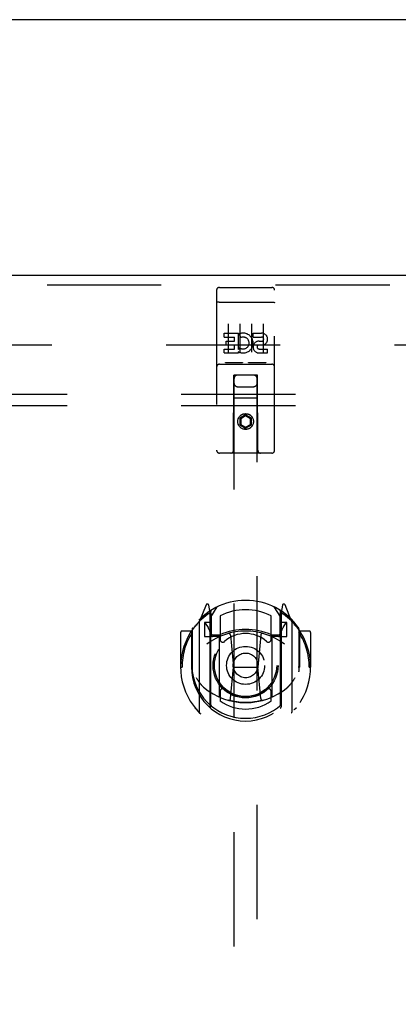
# Model space of a CAD drawing. Header units: inches. Extents: x 0 to 224, y 0 to 145.
# Tile 39 of 83: x 57 to 61, y 77 to 88. Entities that reach past the tile are written whole.
import ezdxf

# ---------------------------------------------------------------- set-up
doc = ezdxf.new("R2010")
doc.units = ezdxf.units.IN
doc.header["$LTSCALE"] = 12.302632
doc.header["$MEASUREMENT"] = 0
doc.linetypes.add('HIDDEN', pattern=[0.2, 0.1, -0.1])
doc.layers.get('0').update_dxf_attribs({"linetype": 'CONTINUOUS'})
for name, color, linetype in [('DEFAULT_2', 8, 'HIDDEN'), ('DOOR_3_ASSEMBLY', 7, 'CONTINUOUS'), ('SUBPANELS', 7, 'CONTINUOUS')]:
    doc.layers.add(name, color=color, linetype=linetype)

msp = doc.modelspace()

# ---------------------------------------------------------------- linework, layer by layer
at = {"color": 7, "linetype": 'Continuous'}
msp.add_line((142.287, 87.875), (24.912, 87.875), dxfattribs=at)
at = {"layer": 'DEFAULT_2', "color": 8, "linetype": 'HIDDEN'}
msp.add_line((26.505, 84.375), (61.474, 84.375), dxfattribs=at)
at = {"layer": 'DOOR_3_ASSEMBLY', "color": 3, "linetype": 'Continuous'}
msp.add_line((25.224, 85.125), (62.162, 85.125), dxfattribs=at)
at = {"layer": 'DOOR_3_ASSEMBLY', "color": 8, "linetype": 'HIDDEN'}
for p, q in [((25.224, 85.021), (62.162, 85.021)), ((59.037, 84.963), (59.037, 83.238)), ((59.067, 84.993), (59.632, 84.993)), ((59.662, 83.238), (59.662, 84.963)), ((59.053, 84.834), (59.053, 84.834)), ((59.054, 84.834), (59.053, 84.834)), ((59.055, 84.834), (59.054, 84.834)), ((59.056, 84.834), (59.055, 84.834)), ((59.056, 84.834), (59.056, 84.834)), ((59.057, 84.834), (59.056, 84.834)), ((59.058, 84.834), (59.057, 84.834)), ((59.059, 84.834), (59.058, 84.834)), ((59.06, 84.834), (59.059, 84.834)), ((59.06, 84.834), (59.06, 84.834)), ((59.061, 84.834), (59.06, 84.834)), ((59.062, 84.835), (59.061, 84.834)), ((59.063, 84.835), (59.062, 84.835)), ((59.064, 84.835), (59.063, 84.835)), ((59.065, 84.835), (59.064, 84.835)), ((59.065, 84.835), (59.065, 84.835)), ((59.066, 84.835), (59.065, 84.835)), ((59.066, 84.835), (59.632, 84.835)), ((59.633, 84.835), (59.634, 84.835)), ((59.634, 84.835), (59.635, 84.835)), ((59.635, 84.835), (59.635, 84.835)), ((59.635, 84.835), (59.636, 84.835)), ((59.636, 84.835), (59.637, 84.834)), ((59.637, 84.834), (59.638, 84.834)), ((59.638, 84.834), (59.639, 84.834)), ((59.639, 84.834), (59.64, 84.834)), ((59.64, 84.834), (59.64, 84.834)), ((59.64, 84.834), (59.641, 84.834)), ((59.641, 84.834), (59.642, 84.834)), ((59.642, 84.834), (59.643, 84.834)), ((59.643, 84.834), (59.644, 84.834)), ((59.644, 84.834), (59.644, 84.834)), ((59.644, 84.834), (59.645, 84.834)), ((59.162, 84.601), (59.162, 84.295)), ((59.287, 84.601), (59.287, 84.295)), ((59.412, 84.601), (59.412, 84.295)), ((59.537, 84.601), (59.537, 84.295)), ((59.117, 84.457), (59.117, 84.5)), ((59.117, 84.5), (59.273, 84.5)), ((59.117, 84.457), (59.231, 84.457)), ((59.139, 84.373), (59.139, 84.415)), ((59.139, 84.415), (59.231, 84.415)), ((59.231, 84.415), (59.231, 84.457)), ((59.273, 84.322), (59.273, 84.5)), ((59.298, 84.452), (59.281, 84.491)), ((59.43, 84.457), (59.43, 84.5)), ((59.43, 84.5), (59.522, 84.5)), ((59.43, 84.457), (59.522, 84.457)), ((59.494, 84.414), (59.522, 84.414)), ((59.117, 84.287), (59.117, 84.329)), ((59.117, 84.329), (59.231, 84.329)), ((59.139, 84.373), (59.231, 84.373)), ((59.231, 84.329), (59.231, 84.373)), ((59.273, 84.322), (59.286, 84.341)), ((59.273, 84.287), (59.273, 84.299)), ((59.277, 84.297), (59.273, 84.299)), ((59.49, 84.373), (59.536, 84.373)), ((59.494, 84.329), (59.586, 84.329)), ((59.586, 84.287), (59.586, 84.329)), ((59.117, 84.287), (59.273, 84.287)), ((59.494, 84.287), (59.586, 84.287)), ((59.067, 84.165), (59.632, 84.165)), ((59.31, 84.181), (59.138, 84.181)), ((59.56, 84.181), (59.388, 84.181)), ((59.219, 83.238), (59.223, 84.048)), ((59.244, 84.048), (59.223, 84.048)), ((59.224, 84.048), (59.224, 56.046)), ((59.454, 84.048), (59.244, 84.048)), ((59.476, 84.048), (59.454, 84.048)), ((59.474, 56.046), (59.474, 84.048)), ((59.479, 83.238), (59.476, 84.048)), ((59.264, 83.923), (59.434, 83.923)), ((59.477, 83.798), (59.222, 83.798)), ((59.349, 83.619), (59.287, 83.583)), ((59.287, 83.583), (59.287, 83.511)), ((59.287, 83.583), (59.297, 83.578)), ((59.349, 83.608), (59.297, 83.578)), ((59.297, 83.578), (59.297, 83.517)), ((59.349, 83.619), (59.349, 83.608)), ((59.412, 83.583), (59.349, 83.619)), ((59.402, 83.578), (59.349, 83.608)), ((59.412, 83.583), (59.402, 83.578)), ((59.402, 83.517), (59.402, 83.578)), ((59.412, 83.511), (59.412, 83.583)), ((59.287, 83.511), (59.297, 83.517)), ((59.287, 83.511), (59.349, 83.475)), ((59.297, 83.517), (59.349, 83.487)), ((59.349, 83.487), (59.402, 83.517)), ((59.349, 83.475), (59.412, 83.511)), ((59.349, 83.475), (59.349, 83.487)), ((59.412, 83.511), (59.402, 83.517)), ((59.632, 83.208), (59.067, 83.208)), ((58.924, 81.573), (58.854, 81.398)), ((58.967, 81.49), (58.952, 81.57)), ((58.974, 81.443), (59.044, 81.552)), ((59.654, 81.552), (59.724, 81.443)), ((59.746, 81.57), (59.732, 81.49)), ((59.845, 81.398), (59.775, 81.573)), ((58.946, 81.494), (58.945, 81.493)), ((58.945, 81.493), (58.945, 81.493)), ((58.945, 81.493), (58.945, 81.493)), ((58.967, 80.474), (58.967, 81.49)), ((58.974, 80.498), (58.974, 81.502)), ((58.977, 81.477), (58.977, 81.27)), ((59.074, 81.455), (59.074, 81.202)), ((59.624, 81.202), (59.624, 81.455)), ((59.722, 81.27), (59.722, 81.477)), ((59.724, 80.498), (59.724, 81.502)), ((59.732, 81.49), (59.732, 80.474)), ((59.753, 81.493), (59.749, 81.496)), ((58.849, 81.387), (58.849, 80.42)), ((58.907, 81.383), (58.907, 81.233)), ((58.974, 81.383), (58.907, 81.383)), ((58.915, 81.375), (58.944, 81.329)), ((59.792, 81.383), (59.724, 81.383)), ((59.754, 81.329), (59.783, 81.375)), ((59.792, 81.233), (59.792, 81.383)), ((59.849, 80.42), (59.849, 81.387)), ((58.649, 81.277), (58.649, 80.904)), ((58.767, 81.292), (58.664, 81.292)), ((58.767, 81.292), (58.767, 80.904)), ((58.775, 81.277), (58.767, 81.292)), ((58.774, 81.315), (58.774, 80.857)), ((58.907, 81.233), (58.967, 81.233)), ((59.067, 81.232), (58.994, 81.232)), ((58.997, 81.25), (59.062, 81.25)), ((59.067, 80.59), (59.067, 81.222)), ((59.186, 81.248), (59.217, 80.904)), ((59.512, 81.248), (59.482, 80.904)), ((59.704, 81.232), (59.632, 81.232)), ((59.632, 81.222), (59.632, 80.59)), ((59.636, 81.25), (59.702, 81.25)), ((59.732, 81.233), (59.792, 81.233)), ((59.924, 81.315), (59.924, 80.857)), ((59.932, 81.292), (59.924, 81.277)), ((59.932, 80.904), (59.932, 81.292)), ((60.034, 81.292), (59.932, 81.292)), ((60.049, 81.277), (60.049, 80.904)), ((58.649, 80.904), (58.664, 80.904)), ((58.767, 80.904), (58.782, 80.904)), ((59.186, 80.564), (59.217, 80.904)), ((59.217, 80.904), (59.482, 80.904)), ((59.512, 80.564), (59.482, 80.904)), ((59.932, 80.904), (59.917, 80.904)), ((60.034, 80.904), (60.049, 80.904)), ((59.074, 80.641), (59.074, 80.538)), ((59.624, 80.538), (59.624, 80.641))]:
    msp.add_line(p, q, dxfattribs=at)
for points in [[(59.053, 84.834), (59.052, 84.834), (59.052, 84.834), (59.051, 84.834), (59.051, 84.834), (59.051, 84.833), (59.05, 84.833), (59.05, 84.833), (59.05, 84.833), (59.049, 84.833), (59.049, 84.833), (59.049, 84.833), (59.048, 84.833), (59.048, 84.833), (59.048, 84.833), (59.047, 84.833), (59.047, 84.833), (59.047, 84.833), (59.046, 84.833), (59.046, 84.833), (59.046, 84.832), (59.045, 84.832), (59.045, 84.832), (59.045, 84.832), (59.045, 84.832), (59.044, 84.832), (59.044, 84.832), (59.044, 84.832), (59.043, 84.832), (59.043, 84.832), (59.043, 84.832), (59.043, 84.832), (59.042, 84.832), (59.042, 84.831), (59.042, 84.831), (59.042, 84.831), (59.041, 84.831), (59.041, 84.831), (59.041, 84.831), (59.041, 84.831), (59.041, 84.831), (59.04, 84.831), (59.04, 84.831), (59.04, 84.831), (59.04, 84.83), (59.04, 84.83), (59.039, 84.83), (59.039, 84.83), (59.039, 84.83), (59.039, 84.83), (59.039, 84.83), (59.039, 84.83), (59.038, 84.83), (59.038, 84.83), (59.038, 84.83), (59.038, 84.829), (59.038, 84.829), (59.038, 84.829), (59.038, 84.829), (59.038, 84.829), (59.037, 84.829), (59.037, 84.829), (59.037, 84.829), (59.037, 84.829), (59.037, 84.829), (59.037, 84.828), (59.037, 84.828), (59.037, 84.828), (59.037, 84.828), (59.037, 84.828), (59.037, 84.828), (59.037, 84.828), (59.037, 84.828), (59.037, 84.828), (59.037, 84.827), (59.037, 84.827), (59.037, 84.827), (59.037, 84.827)], [(59.632, 84.835), (59.632, 84.835), (59.633, 84.835)], [(59.645, 84.834), (59.646, 84.834), (59.646, 84.834), (59.647, 84.834), (59.647, 84.834), (59.647, 84.834), (59.648, 84.833), (59.648, 84.833), (59.648, 84.833), (59.649, 84.833), (59.649, 84.833), (59.649, 84.833), (59.65, 84.833), (59.65, 84.833), (59.65, 84.833), (59.651, 84.833), (59.651, 84.833), (59.651, 84.833), (59.652, 84.833), (59.652, 84.833), (59.652, 84.833), (59.653, 84.832), (59.653, 84.832), (59.653, 84.832), (59.653, 84.832), (59.654, 84.832), (59.654, 84.832), (59.654, 84.832), (59.655, 84.832), (59.655, 84.832), (59.655, 84.832), (59.655, 84.832), (59.656, 84.832), (59.656, 84.832), (59.656, 84.831), (59.656, 84.831), (59.657, 84.831), (59.657, 84.831), (59.657, 84.831), (59.657, 84.831), (59.657, 84.831), (59.658, 84.831), (59.658, 84.831), (59.658, 84.831), (59.658, 84.831), (59.658, 84.83), (59.659, 84.83), (59.659, 84.83), (59.659, 84.83), (59.659, 84.83), (59.659, 84.83), (59.66, 84.83), (59.66, 84.83), (59.66, 84.83), (59.66, 84.83), (59.66, 84.83), (59.66, 84.829), (59.66, 84.829), (59.66, 84.829), (59.661, 84.829), (59.661, 84.829), (59.661, 84.829), (59.661, 84.829), (59.661, 84.829), (59.661, 84.829), (59.661, 84.829), (59.661, 84.828), (59.661, 84.828), (59.661, 84.828), (59.661, 84.828), (59.661, 84.828), (59.661, 84.828), (59.662, 84.828), (59.662, 84.828), (59.662, 84.828), (59.662, 84.827), (59.662, 84.827), (59.662, 84.827), (59.662, 84.827)], [(59.138, 84.181), (59.138, 84.181), (59.138, 84.181), (59.138, 84.181), (59.137, 84.181), (59.137, 84.181), (59.137, 84.181), (59.137, 84.181), (59.137, 84.181), (59.136, 84.181), (59.136, 84.181), (59.136, 84.181), (59.136, 84.181), (59.136, 84.181), (59.136, 84.181), (59.135, 84.181), (59.135, 84.181), (59.135, 84.181), (59.135, 84.181), (59.135, 84.181), (59.135, 84.181), (59.134, 84.181), (59.134, 84.181), (59.134, 84.181), (59.134, 84.181), (59.134, 84.181), (59.134, 84.181), (59.134, 84.181), (59.134, 84.181), (59.133, 84.181), (59.133, 84.181), (59.133, 84.181), (59.133, 84.181), (59.133, 84.181), (59.133, 84.181), (59.133, 84.181), (59.133, 84.181), (59.132, 84.181), (59.132, 84.181), (59.132, 84.181), (59.132, 84.182), (59.132, 84.182), (59.132, 84.182), (59.132, 84.182), (59.132, 84.182), (59.132, 84.182), (59.132, 84.182)], [(59.317, 84.182), (59.317, 84.182), (59.316, 84.182), (59.316, 84.182), (59.316, 84.182), (59.316, 84.182), (59.316, 84.182), (59.316, 84.181), (59.316, 84.181), (59.316, 84.181), (59.316, 84.181), (59.316, 84.181), (59.315, 84.181), (59.315, 84.181), (59.315, 84.181), (59.315, 84.181), (59.315, 84.181), (59.315, 84.181), (59.315, 84.181), (59.315, 84.181), (59.315, 84.181), (59.314, 84.181), (59.314, 84.181), (59.314, 84.181), (59.314, 84.181), (59.314, 84.181), (59.314, 84.181), (59.314, 84.181), (59.313, 84.181), (59.313, 84.181), (59.313, 84.181), (59.313, 84.181), (59.313, 84.181), (59.313, 84.181), (59.312, 84.181), (59.312, 84.181), (59.312, 84.181), (59.312, 84.181), (59.312, 84.181), (59.311, 84.181), (59.311, 84.181), (59.311, 84.181), (59.311, 84.181), (59.311, 84.181), (59.31, 84.181), (59.31, 84.181)], [(59.388, 84.181), (59.388, 84.181), (59.388, 84.181), (59.388, 84.181), (59.387, 84.181), (59.387, 84.181), (59.387, 84.181), (59.387, 84.181), (59.387, 84.181), (59.386, 84.181), (59.386, 84.181), (59.386, 84.181), (59.386, 84.181), (59.386, 84.181), (59.386, 84.181), (59.385, 84.181), (59.385, 84.181), (59.385, 84.181), (59.385, 84.181), (59.385, 84.181), (59.385, 84.181), (59.384, 84.181), (59.384, 84.181), (59.384, 84.181), (59.384, 84.181), (59.384, 84.181), (59.384, 84.181), (59.384, 84.181), (59.384, 84.181), (59.383, 84.181), (59.383, 84.181), (59.383, 84.181), (59.383, 84.181), (59.383, 84.181), (59.383, 84.181), (59.383, 84.181), (59.383, 84.181), (59.382, 84.181), (59.382, 84.181), (59.382, 84.181), (59.382, 84.182), (59.382, 84.182), (59.382, 84.182), (59.382, 84.182), (59.382, 84.182), (59.382, 84.182), (59.382, 84.182)], [(59.567, 84.182), (59.567, 84.182), (59.566, 84.182), (59.566, 84.182), (59.566, 84.182), (59.566, 84.182), (59.566, 84.182), (59.566, 84.181), (59.566, 84.181), (59.566, 84.181), (59.566, 84.181), (59.566, 84.181), (59.565, 84.181), (59.565, 84.181), (59.565, 84.181), (59.565, 84.181), (59.565, 84.181), (59.565, 84.181), (59.565, 84.181), (59.565, 84.181), (59.565, 84.181), (59.564, 84.181), (59.564, 84.181), (59.564, 84.181), (59.564, 84.181), (59.564, 84.181), (59.564, 84.181), (59.564, 84.181), (59.563, 84.181), (59.563, 84.181), (59.563, 84.181), (59.563, 84.181), (59.563, 84.181), (59.563, 84.181), (59.562, 84.181), (59.562, 84.181), (59.562, 84.181), (59.562, 84.181), (59.562, 84.181), (59.561, 84.181), (59.561, 84.181), (59.561, 84.181), (59.561, 84.181), (59.561, 84.181), (59.56, 84.181), (59.56, 84.181)], [(58.804, 81.342), (58.804, 81.343), (58.805, 81.344), (58.806, 81.345), (58.807, 81.346), (58.807, 81.347), (58.808, 81.347), (58.809, 81.348), (58.809, 81.349), (58.81, 81.35), (58.811, 81.35), (58.812, 81.351), (58.813, 81.352), (58.813, 81.352), (58.814, 81.353), (58.815, 81.354), (58.816, 81.355), (58.817, 81.355), (58.817, 81.356), (58.818, 81.356), (58.819, 81.357), (58.82, 81.358), (58.821, 81.358), (58.822, 81.359), (58.823, 81.359), (58.823, 81.36), (58.824, 81.36), (58.825, 81.361), (58.826, 81.362), (58.827, 81.362), (58.828, 81.362), (58.829, 81.363), (58.83, 81.363), (58.831, 81.364), (58.832, 81.364)], [(59.867, 81.364), (59.868, 81.364), (59.869, 81.363), (59.87, 81.363), (59.87, 81.362), (59.871, 81.362), (59.872, 81.362), (59.873, 81.361), (59.874, 81.36), (59.875, 81.36), (59.876, 81.359), (59.877, 81.359), (59.878, 81.358), (59.878, 81.358), (59.879, 81.357), (59.88, 81.356), (59.881, 81.356), (59.882, 81.355), (59.883, 81.355), (59.883, 81.354), (59.884, 81.353), (59.885, 81.352), (59.886, 81.352), (59.887, 81.351), (59.887, 81.35), (59.888, 81.35), (59.889, 81.349), (59.89, 81.348), (59.89, 81.347), (59.891, 81.347), (59.892, 81.346), (59.892, 81.345), (59.893, 81.344), (59.894, 81.343), (59.895, 81.342)], [(58.817, 80.79), (58.82, 80.785), (58.823, 80.78), (58.826, 80.775), (58.829, 80.77), (58.831, 80.766), (58.834, 80.762), (58.837, 80.758), (58.839, 80.754), (58.842, 80.75), (58.844, 80.746), (58.847, 80.743), (58.849, 80.74), (58.852, 80.736), (58.854, 80.733), (58.856, 80.73), (58.858, 80.728), (58.861, 80.725), (58.863, 80.722), (58.865, 80.72), (58.867, 80.717), (58.869, 80.715), (58.871, 80.713), (58.873, 80.71), (58.875, 80.708), (58.877, 80.706), (58.878, 80.704), (58.88, 80.702), (58.882, 80.701), (58.884, 80.699), (58.885, 80.697), (58.887, 80.696), (58.889, 80.694), (58.89, 80.693), (58.892, 80.691), (58.893, 80.69), (58.895, 80.689)], [(59.803, 80.689), (59.805, 80.69), (59.806, 80.691), (59.808, 80.693), (59.81, 80.694), (59.811, 80.696), (59.813, 80.697), (59.815, 80.699), (59.816, 80.701), (59.818, 80.702), (59.82, 80.704), (59.822, 80.706), (59.824, 80.708), (59.825, 80.71), (59.827, 80.713), (59.829, 80.715), (59.831, 80.717), (59.833, 80.72), (59.836, 80.722), (59.838, 80.725), (59.84, 80.728), (59.842, 80.73), (59.844, 80.733), (59.847, 80.736), (59.849, 80.74), (59.851, 80.743), (59.854, 80.746), (59.856, 80.75), (59.859, 80.754), (59.861, 80.758), (59.864, 80.762), (59.867, 80.766), (59.87, 80.77), (59.873, 80.775), (59.875, 80.78), (59.879, 80.785), (59.882, 80.79)], [(59.537, 80.547), (59.532, 80.545), (59.526, 80.544), (59.521, 80.542), (59.515, 80.541), (59.51, 80.54), (59.505, 80.539), (59.499, 80.537), (59.494, 80.536), (59.488, 80.535), (59.483, 80.534), (59.477, 80.533), (59.472, 80.532), (59.466, 80.531), (59.461, 80.53), (59.455, 80.529), (59.45, 80.528), (59.444, 80.528), (59.438, 80.527), (59.433, 80.526), (59.427, 80.525), (59.422, 80.525), (59.416, 80.524), (59.411, 80.524), (59.405, 80.523), (59.399, 80.523), (59.394, 80.523), (59.388, 80.522), (59.383, 80.522), (59.377, 80.522), (59.372, 80.521), (59.366, 80.521), (59.36, 80.521), (59.355, 80.521), (59.349, 80.521), (59.344, 80.521), (59.338, 80.521), (59.332, 80.521), (59.327, 80.521), (59.321, 80.522), (59.316, 80.522), (59.31, 80.522), (59.304, 80.523), (59.299, 80.523), (59.293, 80.523), (59.288, 80.524), (59.282, 80.524), (59.277, 80.525), (59.271, 80.525), (59.265, 80.526), (59.26, 80.527), (59.254, 80.528), (59.249, 80.528), (59.243, 80.529), (59.238, 80.53), (59.232, 80.531), (59.227, 80.532), (59.221, 80.533), (59.216, 80.534), (59.21, 80.535), (59.205, 80.536), (59.199, 80.537), (59.194, 80.539), (59.188, 80.54), (59.183, 80.541), (59.177, 80.542), (59.172, 80.544), (59.167, 80.545), (59.161, 80.547)], [(58.832, 80.443), (58.831, 80.443), (58.83, 80.444), (58.829, 80.444), (58.828, 80.445), (58.827, 80.445), (58.826, 80.446), (58.825, 80.446), (58.824, 80.447), (58.823, 80.447), (58.823, 80.448), (58.822, 80.448), (58.821, 80.449), (58.82, 80.45), (58.819, 80.45), (58.818, 80.451), (58.817, 80.451), (58.817, 80.452), (58.816, 80.453), (58.815, 80.453), (58.814, 80.454), (58.813, 80.455), (58.813, 80.455), (58.812, 80.456), (58.811, 80.457), (58.81, 80.458), (58.809, 80.458), (58.809, 80.459), (58.808, 80.46), (58.807, 80.461), (58.807, 80.461), (58.806, 80.462), (58.805, 80.463), (58.804, 80.464), (58.804, 80.465)], [(59.895, 80.465), (59.894, 80.464), (59.893, 80.463), (59.892, 80.462), (59.892, 80.461), (59.891, 80.461), (59.89, 80.46), (59.89, 80.459), (59.889, 80.458), (59.888, 80.458), (59.887, 80.457), (59.887, 80.456), (59.886, 80.455), (59.885, 80.455), (59.884, 80.454), (59.883, 80.453), (59.883, 80.453), (59.882, 80.452), (59.881, 80.451), (59.88, 80.451), (59.879, 80.45), (59.878, 80.45), (59.878, 80.449), (59.877, 80.448), (59.876, 80.448), (59.875, 80.447), (59.874, 80.447), (59.873, 80.446), (59.872, 80.446), (59.871, 80.445), (59.87, 80.445), (59.87, 80.444), (59.869, 80.444), (59.868, 80.443), (59.867, 80.443)]]:
    msp.add_lwpolyline(points, dxfattribs=at)
for centre, radius in [((59.349, 83.548), 0.085), ((59.349, 83.548), 0.0845), ((59.349, 80.922), 0.35), ((59.349, 80.922), 0.335), ((59.349, 80.922), 0.205), ((59.349, 80.922), 0.133)]:
    msp.add_circle(centre, radius, dxfattribs=at)
for centre, radius, start, end in [((59.067, 84.963), 0.03, 90, 180), ((59.632, 84.963), 0.03, 0, 90), ((59.323, 84.393), 0.107, 244.2636, 113.4027), ((59.323, 84.393), 0.0639, 234.8895, 113.4026), ((59.494, 84.35), 0.0635, 90, 270), ((59.522, 84.435), 0.0644, 282.2995, 90.0775), ((59.522, 84.435), 0.0219, 269.9011, 90), ((59.494, 84.351), 0.0219, 100.307, 270), ((59.067, 84.135), 0.03, 90, 180), ((59.632, 84.135), 0.03, 0, 90), ((59.264, 84.008), 0.04, 90, 180), ((59.434, 84.008), 0.04, 0, 90), ((59.264, 83.963), 0.04, 180, 270), ((59.434, 83.963), 0.04, 270, 360), ((59.067, 83.238), 0.03, 180, 270), ((59.189, 83.238), 0.03, 270, 360), ((59.509, 83.238), 0.03, 180, 270), ((59.632, 83.238), 0.03, 270, 360), ((59.349, 80.922), 0.7, 35.2961, 144.7039), ((58.938, 81.568), 0.015, 10, 158.1959), ((59.761, 81.568), 0.015, 21.8041, 170), ((59.349, 80.904), 0.7, 125.5126, 54.4874), ((58.954, 81.457), 0.02, 0, 125.5126), ((58.957, 81.477), 0.02, 0, 125.2543), ((58.994, 81.502), 0.02, 121.4688, 179.9992), ((59.349, 80.922), 0.6, 62.7204, 117.2796), ((59.704, 81.502), 0.02, 0, 58.5295), ((59.742, 81.477), 0.02, 54.7457, 180), ((59.744, 81.457), 0.02, 54.4874, 180), ((58.794, 81.315), 0.02, 144.7039, 180), ((58.864, 81.387), 0.015, 135.0748, 180), ((58.919, 81.378), 0.005, 90, 212.6792), ((58.786, 81.228), 0.188, 0, 32.6792), ((59.912, 81.228), 0.188, 147.3208, 180), ((59.779, 81.378), 0.005, 327.3208, 90), ((59.834, 81.387), 0.015, 0, 44.9252), ((59.904, 81.315), 0.02, 0, 35.2961), ((58.664, 81.277), 0.015, 90, 180), ((59.349, 80.904), 0.685, 146.9885, 180), ((59.349, 80.591), 0.7, 53.2319, 126.7681), ((58.994, 81.252), 0.02, 180, 270), ((58.997, 81.27), 0.02, 180, 270), ((59.062, 81.27), 0.02, 270, 293.464), ((59.082, 81.222), 0.015, 112.9863, 180), ((59.349, 80.609), 0.7, 66.536, 113.464), ((59.349, 80.922), 0.343, 48.8739, 131.1261), ((59.166, 81.246), 0.02, 5.0796, 105.6131), ((59.532, 81.246), 0.02, 74.3869, 174.9204), ((59.617, 81.222), 0.015, 0, 67.0137), ((59.636, 81.27), 0.02, 246.536, 270), ((59.702, 81.27), 0.02, 270, 360), ((59.704, 81.252), 0.02, 270, 360), ((59.349, 80.904), 0.685, 0, 33.0115), ((60.034, 81.277), 0.015, 0, 90), ((59.104, 81.202), 0.03, 180, 311.1261), ((59.594, 81.202), 0.03, 228.8739, 360), ((59.349, 80.906), 0.583, 180.2464, 359.7536), ((58.794, 80.857), 0.02, 180, 187.6622), ((59.349, 80.932), 0.58, 187.6622, 352.3378), ((59.904, 80.857), 0.02, 352.3378, 360), ((59.349, 81.221), 0.7, 229.529, 310.471), ((59.082, 80.59), 0.015, 180, 247.0137), ((59.104, 80.641), 0.03, 48.8739, 180), ((59.349, 80.922), 0.343, 228.8739, 311.1261), ((59.594, 80.641), 0.03, 0, 131.1261), ((59.617, 80.59), 0.015, 292.9863, 360), ((58.994, 80.498), 0.02, 180, 230.6594), ((59.349, 80.932), 0.48, 235.0461, 304.9539), ((59.167, 80.566), 0.02, 254.4248, 354.9204), ((59.532, 80.566), 0.02, 185.0796, 285.5752), ((59.704, 80.498), 0.02, 309.3378, 359.9984), ((58.864, 80.42), 0.015, 180, 224.9252), ((58.982, 80.474), 0.015, 180, 229.6413), ((59.717, 80.474), 0.015, 310.3587, 360), ((59.834, 80.42), 0.015, 315.0748, 360)]:
    msp.add_arc(centre, radius, start, end, dxfattribs=at)
at = {"layer": 'SUBPANELS', "color": 8, "linetype": 'HIDDEN'}
for p, q in [((29.13, 83.844), (97.068, 83.844)), ((29.13, 83.719), (97.068, 83.719))]:
    msp.add_line(p, q, dxfattribs=at)

doc.saveas('drawing.dxf')
